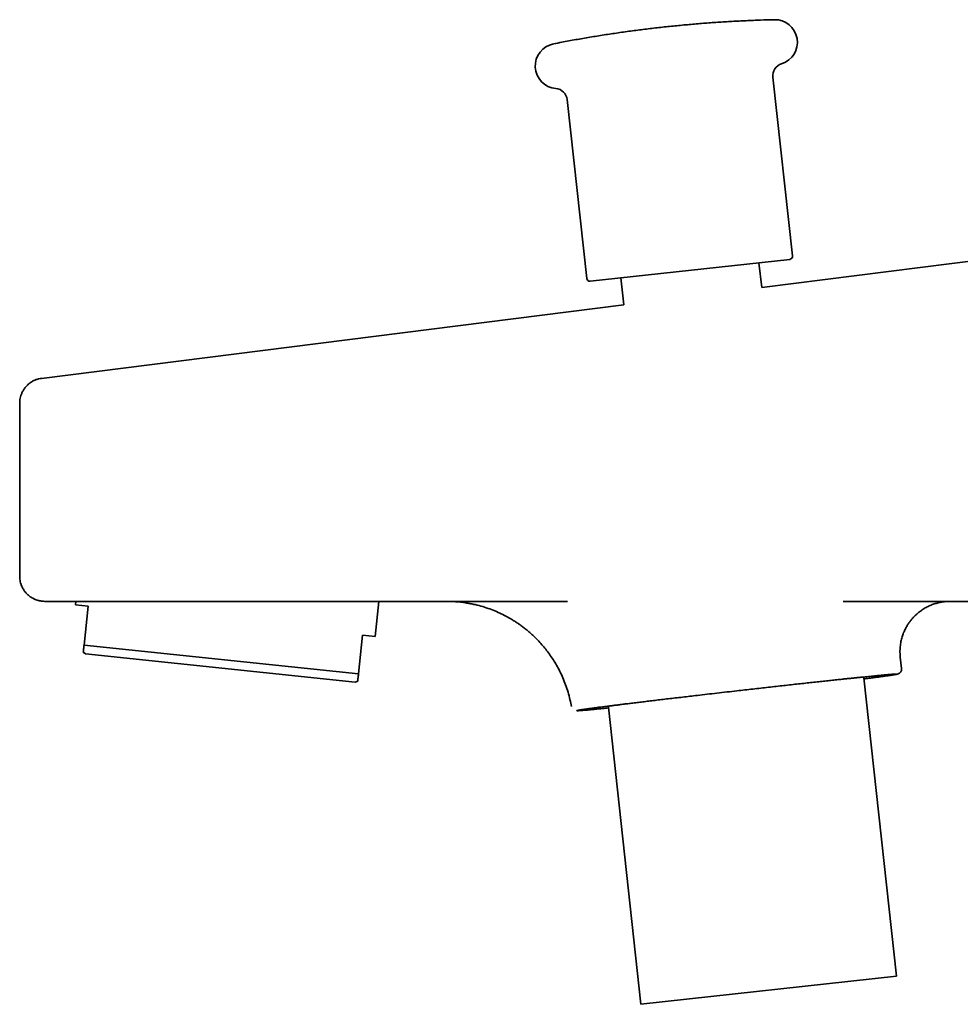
# Model space of a CAD drawing. Header units: millimetres. Extents: x 8 to 1763, y 12 to 2805.
# Tile 11 of 28: x 455 to 530, y 1512 to 1590. Entities that reach past the tile are written whole.
import ezdxf

# ---------------------------------------------------------------- set-up
doc = ezdxf.new("R2010")
doc.units = ezdxf.units.MM

msp = doc.modelspace()

# ---------------------------------------------------------------- linework, layer by layer
at = {"color": 7, "linetype": 'Continuous', "lineweight": 35}
for p, q in [((516.718, 1571.673), (515.159, 1585.921)), ((498.757, 1584.126), (500.316, 1569.877)), ((539.879, 1572.387), (514.273, 1569.156)), ((500.592, 1569.656), (516.497, 1571.397)), ((514.273, 1569.156), (514.041, 1571.128)), ((503.048, 1569.925), (503.266, 1567.768)), ((503.266, 1567.768), (456.861, 1561.913)), ((455.111, 1559.929), (455.111, 1546.14)), ((459.599, 1544.14), (459.569, 1543.85)), ((459.569, 1543.85), (460.564, 1543.746)), ((460.564, 1543.746), (460.239, 1540.655)), ((462.295, 1544.14), (498.768, 1544.14)), ((483.438, 1541.341), (483.732, 1544.14)), ((498.768, 1544.14), (498.776, 1544.14)), ((498.768, 1544.14), (498.773, 1544.14)), ((520.772, 1544.14), (561.132, 1544.14)), ((482.443, 1541.446), (482.118, 1538.356)), ((483.438, 1541.341), (482.443, 1541.446)), ((460.239, 1540.655), (482.118, 1538.356)), ((460.178, 1540.081), (460.365, 1539.946)), ((460.365, 1539.946), (481.847, 1537.688)), ((525.417, 1538.783), (525.314, 1539.688)), ((481.847, 1537.688), (482.058, 1537.782)), ((525.015, 1514.254), (522.412, 1538.037)), ((502.043, 1535.716), (504.637, 1512.024)), ((504.637, 1512.024), (525.015, 1514.254))]:
    msp.add_line(p, q, dxfattribs=at)
for centre, radius, start, end in [((515.307, 1588.699), 1.8, 287.57467, 91.36315), ((498.011, 1586.806), 1.8, 101.12982, 264.9183), ((516.153, 1586.03), 1, 107.57467, 186.24649), ((497.763, 1584.017), 1, 6.24649, 84.9183), ((516.47, 1571.645), 0.25, 276.24649, 6.24649), ((500.565, 1569.904), 0.25, 186.24649, 276.24649)]:
    msp.add_arc(centre, radius, start, end, dxfattribs=at)
for points, knots in [([(515.259, 1590.498), (514.895, 1590.489), (514.152, 1590.469), (513.029, 1590.423), (511.892, 1590.366), (510.755, 1590.295), (509.618, 1590.213), (508.483, 1590.117), (507.349, 1590.01), (506.216, 1589.89), (505.084, 1589.757), (503.953, 1589.612), (502.824, 1589.455), (501.697, 1589.286), (500.572, 1589.104), (499.448, 1588.909), (498.485, 1588.733), (497.896, 1588.617), (497.681, 1588.574)], [0, 0, 0, 0, 0.0617, 0.126026, 0.190359, 0.254697, 0.319041, 0.383391, 0.447747, 0.512109, 0.576477, 0.640851, 0.705231, 0.769617, 0.834009, 0.898407, 0.962811, 1, 1, 1, 1]), ([(456.861, 1561.914), (456.778, 1561.9), (456.611, 1561.873), (456.368, 1561.792), (456.134, 1561.681), (455.916, 1561.54), (455.719, 1561.373), (455.548, 1561.185), (455.405, 1560.982), (455.291, 1560.769), (455.207, 1560.554), (455.15, 1560.34), (455.117, 1560.132), (455.113, 1559.996), (455.111, 1559.929)], [0, 0, 0, 0, 0.0869058, 0.1755809, 0.2652872, 0.3552319, 0.444608, 0.5326358, 0.618601, 0.7018854, 0.7819865, 0.8585253, 0.9312449, 1, 1, 1, 1]), ([(455.111, 1546.14), (455.114, 1546.067), (455.118, 1545.92), (455.155, 1545.706), (455.221, 1545.471), (455.325, 1545.225), (455.471, 1544.986), (455.63, 1544.79), (455.791, 1544.633), (455.943, 1544.514), (456.08, 1544.425), (456.195, 1544.361), (456.294, 1544.314), (456.381, 1544.278), (456.454, 1544.251), (456.515, 1544.231), (456.574, 1544.214), (456.656, 1544.192), (456.774, 1544.168), (456.93, 1544.145), (457.047, 1544.142), (457.111, 1544.14)], [0, 0, 0, 0, 0.070387, 0.139674, 0.207175, 0.303668, 0.392962, 0.473736, 0.545145, 0.60675, 0.658418, 0.700212, 0.733053, 0.76262, 0.790069, 0.807207, 0.823867, 0.849689, 0.888226, 0.938709, 1, 1, 1, 1]), ([(457.111, 1544.14), (457.115, 1544.14), (457.124, 1544.14), (457.186, 1544.14), (457.261, 1544.14), (457.298, 1544.14)], [0, 0, 0, 0, 0.333272, 0.666591, 1, 1, 1, 1]), ([(457.298, 1544.14), (457.308, 1544.14), (457.327, 1544.14), (457.408, 1544.14), (457.529, 1544.14), (457.684, 1544.14), (457.863, 1544.14), (458.061, 1544.14), (458.287, 1544.14), (458.54, 1544.14), (458.842, 1544.14), (459.196, 1544.14), (459.605, 1544.14), (460.037, 1544.14), (460.451, 1544.14), (460.839, 1544.14), (461.196, 1544.14), (461.558, 1544.14), (461.925, 1544.14), (462.172, 1544.14), (462.295, 1544.14)], [0, 0, 0, 0, 0.060382, 0.120236, 0.180082, 0.240438, 0.291885, 0.343206, 0.395202, 0.447582, 0.500005, 0.565571, 0.631069, 0.695335, 0.759532, 0.807902, 0.855869, 0.903697, 0.951652, 1, 1, 1, 1]), ([(489.144, 1544.14), (489.177, 1544.14), (489.238, 1544.14), (489.338, 1544.139), (489.427, 1544.136), (489.506, 1544.134), (489.573, 1544.131), (489.648, 1544.128), (489.731, 1544.123), (489.823, 1544.117), (489.964, 1544.107), (490.15, 1544.091), (490.384, 1544.064), (490.64, 1544.029), (490.929, 1543.982), (491.251, 1543.919), (491.669, 1543.822), (492.167, 1543.682), (492.726, 1543.488), (493.254, 1543.27), (493.749, 1543.032), (494.147, 1542.814), (494.458, 1542.628), (494.698, 1542.474), (494.946, 1542.306), (495.212, 1542.113), (495.496, 1541.892), (495.795, 1541.64), (496.107, 1541.356), (496.428, 1541.037), (496.744, 1540.692), (497.052, 1540.322), (497.348, 1539.931), (497.637, 1539.506), (497.916, 1539.047), (498.178, 1538.556), (498.421, 1538.034), (498.64, 1537.482), (498.83, 1536.904), (498.984, 1536.328), (499.055, 1535.941), (499.089, 1535.759)], [0, 0, 0, 0, 0.01498, 0.027554, 0.037843, 0.044187, 0.049514, 0.05407, 0.060266, 0.066655, 0.073264, 0.089723, 0.105478, 0.122247, 0.143556, 0.166349, 0.190594, 0.232928, 0.273975, 0.313612, 0.351734, 0.388247, 0.407965, 0.427164, 0.447596, 0.470389, 0.49554, 0.522525, 0.551753, 0.583192, 0.616798, 0.64918, 0.683249, 0.718933, 0.756152, 0.79481, 0.834796, 0.875989, 0.918253, 0.961441, 1, 1, 1, 1]), ([(525.315, 1539.688), (525.303, 1539.823), (525.279, 1540.101), (525.3, 1540.518), (525.358, 1540.923), (525.453, 1541.298), (525.573, 1541.637), (525.71, 1541.936), (525.854, 1542.196), (525.998, 1542.419), (526.142, 1542.615), (526.293, 1542.796), (526.456, 1542.969), (526.661, 1543.161), (526.914, 1543.365), (527.219, 1543.569), (527.536, 1543.743), (527.856, 1543.88), (528.166, 1543.984), (528.425, 1544.048), (528.647, 1544.09), (528.847, 1544.117), (529.064, 1544.137), (529.214, 1544.139), (529.287, 1544.139)], [0, 0, 0, 0, 0.060391, 0.124105, 0.184961, 0.242382, 0.295847, 0.344809, 0.388889, 0.427837, 0.462546, 0.497315, 0.532559, 0.568195, 0.62227, 0.676903, 0.731356, 0.782976, 0.831342, 0.876615, 0.901811, 0.931952, 0.966798, 1, 1, 1, 1]), ([(460.239, 1540.655), (460.233, 1540.598), (460.22, 1540.482), (460.206, 1540.34), (460.194, 1540.225), (460.185, 1540.143), (460.179, 1540.091), (460.179, 1540.085), (460.178, 1540.082)], [0, 0, 0, 0, 0.166837, 0.333853, 0.501427, 0.669248, 0.837695, 1, 1, 1, 1]), ([(482.118, 1538.356), (482.112, 1538.298), (482.1, 1538.182), (482.085, 1538.041), (482.073, 1537.926), (482.064, 1537.843), (482.059, 1537.791), (482.058, 1537.785), (482.058, 1537.782)], [0, 0, 0, 0, 0.166647, 0.333472, 0.50075, 0.668274, 0.836222, 1, 1, 1, 1]), ([(499.53, 1535.431), (499.531, 1535.432), (499.532, 1535.434), (499.544, 1535.438), (499.563, 1535.444), (499.59, 1535.45), (499.626, 1535.457), (499.667, 1535.465), (499.711, 1535.472), (499.754, 1535.479), (499.801, 1535.487), (499.853, 1535.495), (499.91, 1535.504), (499.971, 1535.513), (500.051, 1535.525), (500.154, 1535.54), (500.285, 1535.559), (500.428, 1535.579), (500.583, 1535.6), (500.755, 1535.623), (500.931, 1535.647), (501.111, 1535.671), (501.286, 1535.694), (501.471, 1535.718), (501.663, 1535.743), (501.864, 1535.768), (502.106, 1535.799), (502.394, 1535.836), (502.736, 1535.878), (503.099, 1535.924), (503.484, 1535.971), (503.895, 1536.022), (504.327, 1536.075), (504.784, 1536.13), (505.261, 1536.188), (505.759, 1536.247), (506.28, 1536.31), (506.818, 1536.374), (507.377, 1536.44), (507.951, 1536.507), (508.54, 1536.576), (509.193, 1536.652), (509.911, 1536.736), (510.695, 1536.826), (511.486, 1536.917), (512.23, 1537.002), (512.921, 1537.081), (513.556, 1537.153), (514.186, 1537.224), (514.811, 1537.294), (515.424, 1537.362), (516.028, 1537.429), (516.617, 1537.495), (517.192, 1537.558), (517.751, 1537.619), (518.29, 1537.678), (518.811, 1537.734), (519.31, 1537.788), (519.788, 1537.84), (520.246, 1537.888), (520.655, 1537.932), (521.022, 1537.97), (521.35, 1538.004), (521.662, 1538.037), (521.957, 1538.067), (522.237, 1538.096), (522.508, 1538.123), (522.771, 1538.15), (523.023, 1538.175), (523.262, 1538.198), (523.487, 1538.22), (523.693, 1538.24), (523.86, 1538.255), (523.992, 1538.268), (524.099, 1538.277), (524.2, 1538.286), (524.296, 1538.295), (524.387, 1538.303), (524.472, 1538.31), (524.571, 1538.318), (524.68, 1538.326), (524.788, 1538.334), (524.88, 1538.34), (524.95, 1538.344), (525.002, 1538.345), (525.038, 1538.345), (525.06, 1538.343), (525.066, 1538.34), (525.062, 1538.337), (525.051, 1538.332), (525.032, 1538.327), (525.004, 1538.321), (524.968, 1538.313), (524.927, 1538.306), (524.884, 1538.298), (524.841, 1538.291), (524.793, 1538.283), (524.741, 1538.275), (524.685, 1538.266), (524.624, 1538.257), (524.544, 1538.245), (524.441, 1538.23), (524.31, 1538.211), (524.167, 1538.191), (524.011, 1538.17), (523.84, 1538.147), (523.664, 1538.123), (523.484, 1538.1), (523.308, 1538.077), (523.124, 1538.053), (522.932, 1538.028), (522.73, 1538.002), (522.56, 1537.98), (522.453, 1537.967), (522.42, 1537.963)], [0, 0, 0, 0, 0.0065472, 0.0130884, 0.0196277, 0.0261692, 0.032717, 0.0398215, 0.0448078, 0.0497913, 0.0547737, 0.059757, 0.0647429, 0.0697332, 0.0747296, 0.0830824, 0.0914229, 0.0997593, 0.1081002, 0.1164538, 0.1254524, 0.1327864, 0.1401121, 0.1474354, 0.1547619, 0.1620974, 0.1694475, 0.1802366, 0.1910279, 0.2020787, 0.2133722, 0.2246776, 0.236446, 0.2482154, 0.2602065, 0.2723975, 0.2846018, 0.2971593, 0.3097164, 0.322428, 0.3352682, 0.3481229, 0.3644245, 0.3807368, 0.3971654, 0.4136048, 0.4267496, 0.4398931, 0.4529984, 0.466037, 0.4790905, 0.491935, 0.5047786, 0.5174904, 0.5300441, 0.5426117, 0.5548059, 0.5670003, 0.5789912, 0.5907572, 0.6025359, 0.6119493, 0.6213613, 0.6307841, 0.6397756, 0.6487665, 0.6577672, 0.6671126, 0.6764397, 0.6857602, 0.695086, 0.7044288, 0.7131434, 0.7187641, 0.7243803, 0.7299947, 0.7356098, 0.7412282, 0.7468525, 0.7524851, 0.7624048, 0.7723136, 0.7822258, 0.7921553, 0.8009201, 0.809678, 0.8184388, 0.8272123, 0.8337578, 0.8402982, 0.8468374, 0.8533795, 0.8599286, 0.8670338, 0.8720201, 0.8770036, 0.8819861, 0.8869694, 0.8919552, 0.8969455, 0.9019419, 0.9102948, 0.9186352, 0.9269717, 0.9353125, 0.9436662, 0.9526648, 0.9599987, 0.9673245, 0.9746478, 0.9819743, 0.9893097, 0.9966598, 1, 1, 1, 1]), ([(525.062, 1538.337), (525.069, 1538.338), (525.09, 1538.343), (525.124, 1538.351), (525.198, 1538.38), (525.279, 1538.434), (525.354, 1538.512), (525.402, 1538.609), (525.421, 1538.704), (525.418, 1538.756), (525.417, 1538.783)], [0, 0, 0, 0, 0.084767, 0.268758, 0.44843, 0.582799, 0.718582, 0.857176, 0.928015, 1, 1, 1, 1]), ([(502.051, 1535.644), (501.976, 1535.636), (501.81, 1535.619), (501.572, 1535.596), (501.333, 1535.572), (501.108, 1535.55), (500.902, 1535.531), (500.735, 1535.515), (500.602, 1535.503), (500.496, 1535.493), (500.394, 1535.484), (500.299, 1535.476), (500.208, 1535.468), (500.123, 1535.461), (500.023, 1535.453), (499.915, 1535.444), (499.806, 1535.436), (499.715, 1535.43), (499.645, 1535.427), (499.593, 1535.425), (499.557, 1535.425), (499.534, 1535.427), (499.531, 1535.429), (499.53, 1535.431)], [0, 0, 0, 0, 0.047159, 0.102669, 0.158141, 0.213644, 0.269248, 0.321113, 0.354565, 0.38799, 0.421405, 0.454823, 0.488261, 0.521734, 0.555257, 0.614295, 0.673268, 0.73226, 0.791357, 0.843533, 0.89566, 0.947796, 1, 1, 1, 1])]:
    msp.add_open_spline(points, degree=3, knots=knots, dxfattribs=at)

doc.saveas('drawing.dxf')
